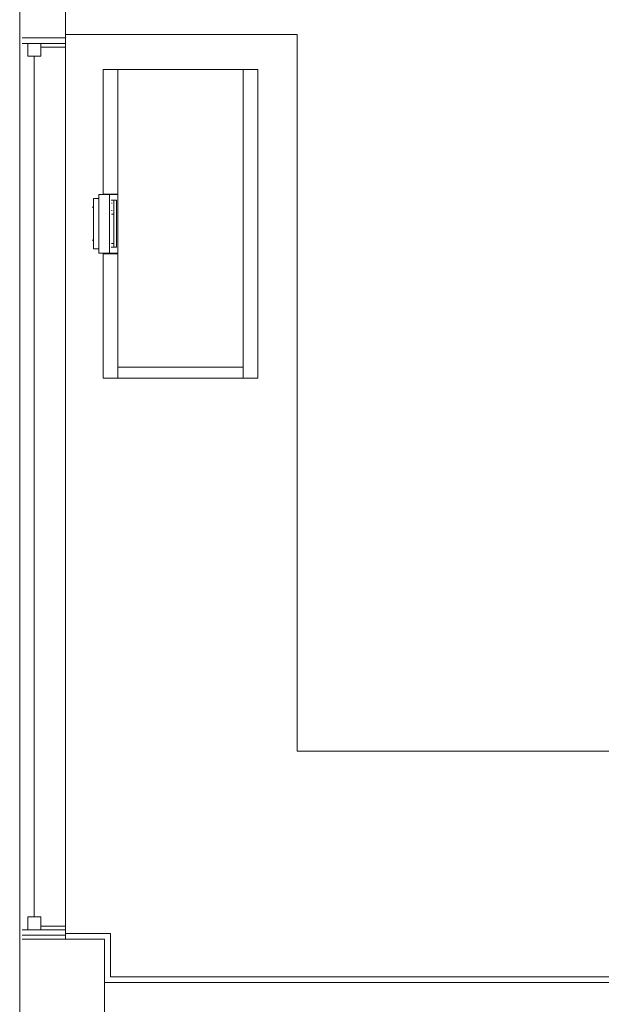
# Model space of a CAD drawing. Extents: x -1871171.1 to -1871111.3, y 2848215.5 to 2848272.6.
# Tile 2 of 121: x -1871165.5 to -1871163.5, y 2848232.9 to 2848236.3. Entities that reach past the tile are written whole.
import ezdxf

# ---------------------------------------------------------------- set-up
doc = ezdxf.new("R2010")
doc.units = 0
doc.header["$MEASUREMENT"] = 0
for name, color, linetype, lineweight in [('6075-BSE-ARQ-TERR$0$K-BSE-ARQ-ALV', 7, 'CONTINUOUS', 5), ('6075-BSE-ARQ-TERR$0$K-BSE-ARQ-LAY', 252, 'CONTINUOUS', 5), ('6075-BSE-ARQ-TERR$0$K-BSE-ARQ-MOB', 8, 'CONTINUOUS', 5)]:
    doc.layers.add(name, color=color, linetype=linetype, lineweight=lineweight)
doc.layers.add('K-NV2-ARQ-TXT-GER', color=1, linetype='CONTINUOUS')

# ---------------------------------------------------------------- blocks, each defined once
blk = doc.blocks.new('6075-BSE-ARQ-TERR')
at = {"layer": '6075-BSE-ARQ-TERR$0$K-BSE-ARQ-ALV'}
for p, q in [((0.665, -38.45), (0.665, -31.6135)), ((0.8, -38.45), (0.515, -38.45)), ((0.8, -38.75), (0.8, -38.45)), ((0.8, -38.6), (5.65, -38.6))]:
    blk.add_line(p, q, dxfattribs=at)
at = {"layer": '6075-BSE-ARQ-TERR$0$K-BSE-ARQ-LAY'}
for p, q in [((0.5067, -31.6), (0.5067, -41.875)), ((0.515, -35.3365), (0.665, -35.3365)), ((1.465, -35.3251), (0.665, -35.3251)), ((1.465, -37.8), (1.465, -35.3251)), ((0.665, -35.3555), (0.515, -35.3555)), ((0.535, -35.3555), (0.535, -35.4)), ((0.5795, -35.3555), (0.5795, -35.4)), ((0.665, -35.3682), (0.5795, -35.3682)), ((0.535, -35.4), (0.5795, -35.4)), ((0.5572, -35.4), (0.5572, -38.373)), ((1.3288, -35.4451), (0.7954, -35.4451)), ((0.7954, -35.4451), (0.7954, -35.8768)), ((0.8462, -35.4451), (0.8462, -36.5119)), ((1.278, -36.5119), (1.278, -35.4451)), ((1.3288, -36.5119), (1.3288, -35.4451)), ((0.7954, -35.8768), (0.8462, -35.8768)), ((0.8462, -36.0818), (0.7954, -36.0818)), ((0.7954, -36.0818), (0.7954, -36.5119)), ((1.278, -36.4738), (0.8462, -36.4738)), ((0.7954, -36.5119), (1.3288, -36.5119)), ((3.5582, -37.8), (1.465, -37.8)), ((0.535, -38.373), (0.5795, -38.373)), ((0.535, -38.4174), (0.535, -38.373)), ((0.5795, -38.4174), (0.5795, -38.373)), ((0.515, -38.4174), (0.665, -38.4174)), ((0.5795, -38.4047), (0.665, -38.4047)), ((0.82, -38.43), (0.665, -38.43)), ((0.82, -38.58), (0.82, -38.43)), ((0.665, -38.4365), (0.515, -38.4365)), ((3.5582, -38.58), (0.82, -38.58))]:
    blk.add_line(p, q, dxfattribs=at)
at = {"layer": '6075-BSE-ARQ-TERR$0$K-BSE-ARQ-MOB'}
for p, q in [((0.7799, -35.8769), (0.7799, -36.0801)), ((0.8461, -35.8769), (0.7799, -35.8769)), ((0.8174, -36.0801), (0.8174, -35.8769)), ((0.8461, -36.0801), (0.8461, -35.8769)), ((0.762, -35.8915), (0.762, -36.0655)), ((0.7799, -35.8915), (0.762, -35.8915)), ((0.8224, -35.8975), (0.8406, -35.8975)), ((0.8243, -35.9076), (0.8259, -35.9076)), ((0.8315, -36.0595), (0.8315, -35.8975)), ((0.8406, -35.8975), (0.8406, -36.0595)), ((0.762, -35.9214), (0.7569, -35.9214)), ((0.8259, -35.933), (0.8243, -35.933)), ((0.8243, -35.9454), (0.8298, -35.9454)), ((0.7569, -36.0357), (0.762, -36.0357)), ((0.8298, -36.047), (0.8243, -36.047)), ((0.762, -36.0655), (0.7799, -36.0655)), ((0.7799, -36.0801), (0.8461, -36.0801)), ((0.8406, -36.0595), (0.8224, -36.0595))]:
    blk.add_line(p, q, dxfattribs=at)

msp = doc.modelspace()

# ---------------------------------------------------------------- block references
at = {"layer": 'K-NV2-ARQ-TXT-GER', "color": 31, "lineweight": -3, "true_color": 0xffbf80}
msp.add_blockref('6075-BSE-ARQ-TERR', (-1871166.006, 2848271.5826), dxfattribs=at)

doc.saveas('drawing.dxf')
